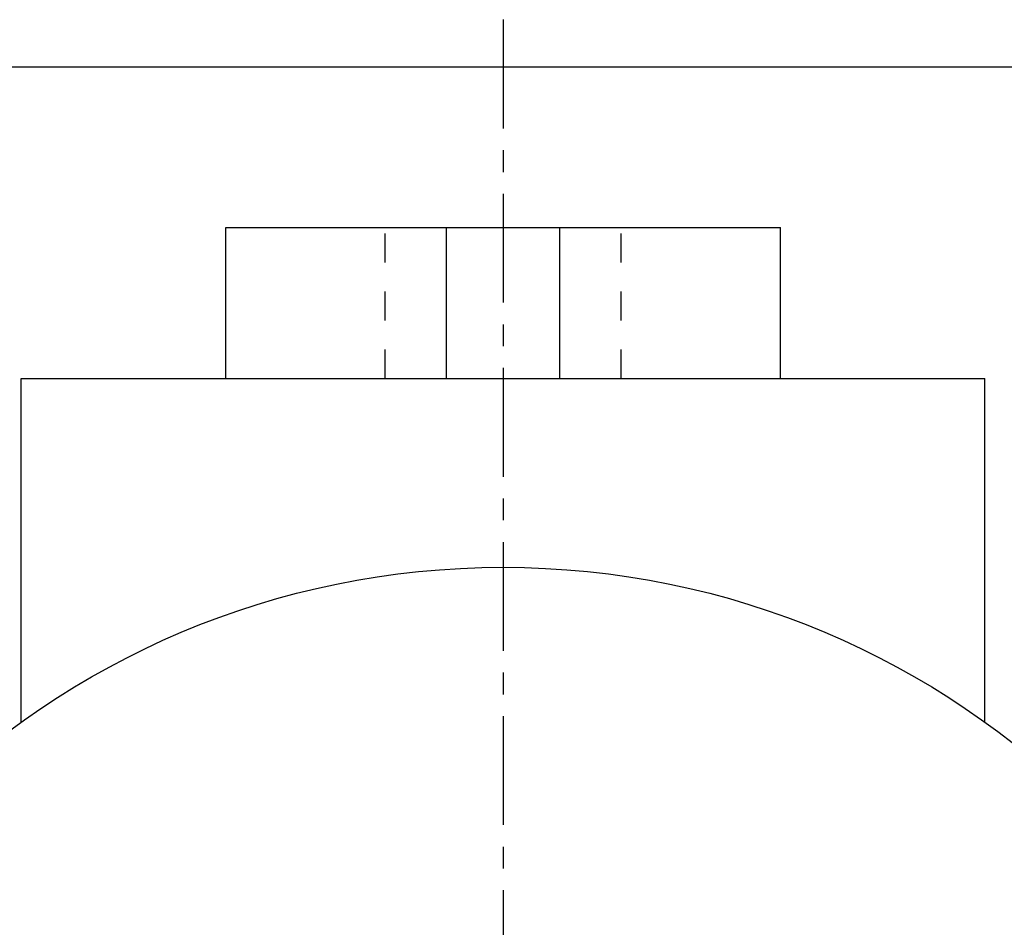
# Model space of a CAD drawing. Header units: millimetres. Extents: x 161 to 469, y 84 to 375.
# Tile 40 of 41: x 264 to 368, y 279 to 375. Entities that reach past the tile are written whole.
import ezdxf

# ---------------------------------------------------------------- set-up
doc = ezdxf.new("R2010")
doc.units = ezdxf.units.MM
doc.header["$LTSCALE"] = 30.734
doc.linetypes.add('CENTER', pattern=[0.6, 0.375, -0.075, 0.075, -0.075])
doc.linetypes.add('HIDDEN', pattern=[0.2, 0.1, -0.1])
doc.layers.get('0').update_dxf_attribs({"linetype": 'CONTINUOUS'})
doc.layers.add('DEFAULT_1', color=7, linetype='CENTER')
doc.layers.add('DEFAULT_2', color=8, linetype='HIDDEN')

msp = doc.modelspace()

# ---------------------------------------------------------------- linework, layer by layer
at = {"color": 7, "linetype": 'CONTINUOUS'}
for p, q in [((165.8, 370.31), (463.8, 370.31)), ((285.44, 337.31), (285.44, 353.31)), ((285.44, 353.31), (344.15, 353.31)), ((308.8, 337.31), (308.8, 353.31)), ((320.8, 337.31), (320.8, 353.31)), ((344.15, 337.31), (344.15, 353.31)), ((263.8, 300.94), (263.8, 337.31)), ((263.8, 337.31), (365.8, 337.31)), ((365.8, 300.94), (365.8, 337.31))]:
    msp.add_line(p, q, dxfattribs=at)
msp.add_circle((314.8, 229.81), 87.5, dxfattribs=at)
at = {"layer": 'DEFAULT_1', "color": 2, "linetype": 'CENTER'}
msp.add_line((314.8, 375.31), (314.8, 84.31), dxfattribs=at)
at = {"layer": 'DEFAULT_2', "color": 8, "linetype": 'HIDDEN'}
for p, q in [((302.3, 337.31), (302.3, 353.31)), ((327.3, 337.31), (327.3, 353.31))]:
    msp.add_line(p, q, dxfattribs=at)

doc.saveas('drawing.dxf')
